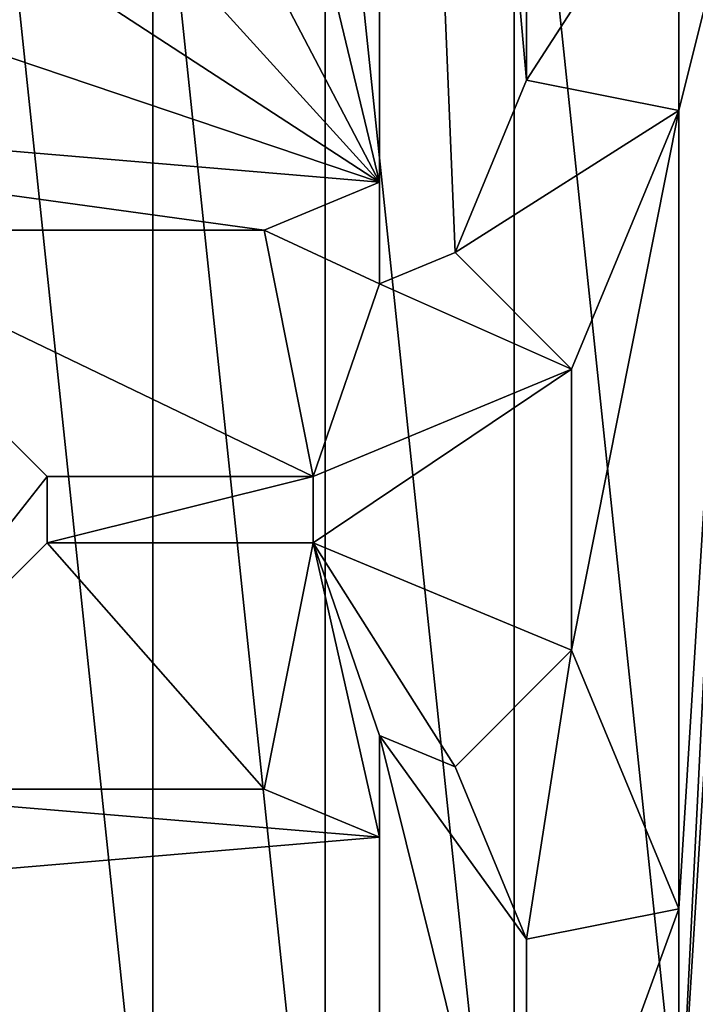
# Model space of a CAD drawing. Header units: inches. Extents: x -9.1 to 9.1, y 0 to 9.5.
# Tile 78 of 238: x -8.6771 to -8.6262, y 8.8348 to 8.9088. Entities that reach past the tile are written whole.
import ezdxf

# ---------------------------------------------------------------- set-up
doc = ezdxf.new("R2010")
doc.units = ezdxf.units.IN
doc.header["$LTSCALE"] = 65.185185
doc.header["$MEASUREMENT"] = 0
for name, color, linetype in [('318', 7, 'CONTINUOUS'), ('332', 7, 'CONTINUOUS'), ('334', 7, 'CONTINUOUS'), ('335', 7, 'CONTINUOUS'), ('339', 7, 'CONTINUOUS'), ('340', 7, 'CONTINUOUS'), ('348', 7, 'CONTINUOUS'), ('349', 7, 'CONTINUOUS'), ('350', 7, 'CONTINUOUS'), ('351', 7, 'CONTINUOUS'), ('352', 7, 'CONTINUOUS'), ('357', 7, 'CONTINUOUS'), ('358', 7, 'CONTINUOUS'), ('441', 7, 'CONTINUOUS'), ('443', 7, 'CONTINUOUS'), ('444', 7, 'CONTINUOUS')]:
    doc.layers.add(name, color=color, linetype=linetype)

msp = doc.modelspace()

# ---------------------------------------------------------------- linework, layer by layer
at = {"layer": '318', "color": 252, "linetype": 'Continuous', "true_color": 0x969696}
for points in [[(-8.625, 8.943563, 6.944), (-8.639878, 8.941999, 6.944), (-8.625, 8.800437, 6.944), (-8.625, 8.943563, 6.944)], [(-8.639878, 8.941999, 6.944), (-8.654106, 8.937376, 6.944), (-8.639879, 8.802001, 6.944), (-8.639878, 8.941999, 6.944)], [(-8.639878, 8.941999, 6.944), (-8.639879, 8.802001, 6.944), (-8.625, 8.800437, 6.944), (-8.639878, 8.941999, 6.944)], [(-8.654106, 8.937376, 6.944), (-8.667063, 8.929896, 6.944), (-8.654106, 8.806624, 6.944), (-8.654106, 8.937376, 6.944)], [(-8.654106, 8.937376, 6.944), (-8.654106, 8.806624, 6.944), (-8.639879, 8.802001, 6.944), (-8.654106, 8.937376, 6.944)], [(-8.667063, 8.929896, 6.944), (-8.67818, 8.919886, 6.944), (-8.667063, 8.814105, 6.944), (-8.667063, 8.929896, 6.944)], [(-8.667063, 8.929896, 6.944), (-8.667063, 8.814105, 6.944), (-8.654106, 8.806624, 6.944), (-8.667063, 8.929896, 6.944)], [(-8.67818, 8.919886, 6.944), (-8.678181, 8.824115, 6.944), (-8.667063, 8.814105, 6.944), (-8.67818, 8.919886, 6.944)]]:
    msp.add_3dface(points, dxfattribs=at)
at = {"layer": '332', "color": 252, "linetype": 'Continuous', "true_color": 0x969696}
for points in [[(-8.65, 8.888977, 6.129), (-8.65, 9.02825, 6.129), (-8.644327, 8.891327, 6.129), (-8.65, 8.888977, 6.129)], [(-8.644327, 8.891327, 6.129), (-8.65, 9.02825, 6.129), (-8.638961, 8.90428, 6.129), (-8.644327, 8.891327, 6.129)], [(-8.638961, 8.90428, 6.129), (-8.65, 9.02825, 6.129), (-8.638961, 8.933461, 6.129), (-8.638961, 8.90428, 6.129)]]:
    msp.add_3dface(points, dxfattribs=at)
at = {"layer": '334', "color": 252, "linetype": 'Continuous', "true_color": 0x969696}
for points in [[(-8.65, 8.855023, 6.129), (-8.65, 8.71575, 6.129), (-8.65, 8.847389, 6.089), (-8.65, 8.855023, 6.129)], [(-8.65, 8.847389, 6.089), (-8.65, 8.71575, 6.129), (-8.65, 8.754633, 6.089), (-8.65, 8.847389, 6.089)]]:
    msp.add_3dface(points, dxfattribs=at)
at = {"layer": '335', "color": 252, "linetype": 'Continuous', "true_color": 0x969696}
for points in [[(-8.6275, 8.822, 6.194), (-8.6275, 8.842, 6.194), (-8.6225, 8.922, 6.194), (-8.6275, 8.822, 6.194)], [(-8.6225, 8.922, 6.194), (-8.6275, 8.842, 6.194), (-8.6275, 8.902, 6.194), (-8.6225, 8.922, 6.194)], [(-8.6225, 8.902, 6.194), (-8.6275, 8.822, 6.194), (-8.6225, 8.922, 6.194), (-8.6225, 8.902, 6.194)], [(-8.6275, 8.922, 6.194), (-8.6225, 8.922, 6.194), (-8.6275, 8.902, 6.194), (-8.6275, 8.922, 6.194)], [(-8.6275, 8.842, 6.194), (-8.635555, 8.861445, 6.194), (-8.6275, 8.902, 6.194), (-8.6275, 8.842, 6.194)], [(-8.6275, 8.902, 6.194), (-8.635555, 8.861445, 6.194), (-8.635555, 8.882555, 6.194), (-8.6275, 8.902, 6.194)], [(-8.6225, 8.842, 6.194), (-8.6275, 8.822, 6.194), (-8.6225, 8.902, 6.194), (-8.6225, 8.842, 6.194)], [(-8.635555, 8.861445, 6.194), (-8.655, 8.8695, 6.194), (-8.635555, 8.882555, 6.194), (-8.635555, 8.861445, 6.194)], [(-8.635555, 8.882555, 6.194), (-8.655, 8.8695, 6.194), (-8.655, 8.8745, 6.194), (-8.635555, 8.882555, 6.194)], [(-8.675, 8.8695, 6.194), (-8.675, 8.8745, 6.194), (-8.655, 8.8745, 6.194), (-8.675, 8.8695, 6.194)], [(-8.655, 8.8695, 6.194), (-8.675, 8.8695, 6.194), (-8.655, 8.8745, 6.194), (-8.655, 8.8695, 6.194)], [(-8.6225, 8.822, 6.194), (-8.6275, 8.822, 6.194), (-8.6225, 8.842, 6.194), (-8.6225, 8.822, 6.194)]]:
    msp.add_3dface(points, dxfattribs=at)
at = {"layer": '339', "color": 252, "linetype": 'Continuous', "true_color": 0x969696}
for points in [[(-8.655, 8.8745, 6.194), (-8.675, 8.8745, 6.194), (-8.693514, 8.893014, 6.089), (-8.655, 8.8745, 6.194)], [(-8.658683, 8.893014, 6.089), (-8.655, 8.8745, 6.194), (-8.693514, 8.893014, 6.089), (-8.658683, 8.893014, 6.089)]]:
    msp.add_3dface(points, dxfattribs=at)
at = {"layer": '340', "color": 252, "linetype": 'Continuous', "true_color": 0x969696}
for points in [[(-8.638961, 8.90428, 6.129), (-8.638961, 8.933461, 6.129), (-8.6275, 8.922, 6.194), (-8.638961, 8.90428, 6.129)], [(-8.638961, 8.90428, 6.129), (-8.6275, 8.922, 6.194), (-8.6275, 8.902, 6.194), (-8.638961, 8.90428, 6.129)]]:
    msp.add_3dface(points, dxfattribs=at)
at = {"layer": '348', "color": 252, "linetype": 'Continuous', "true_color": 0x969696}
for points in [[(-8.6275, 8.842, 6.194), (-8.6275, 8.822, 6.194), (-8.638961, 8.810539, 6.129), (-8.6275, 8.842, 6.194)], [(-8.6275, 8.842, 6.194), (-8.638961, 8.810539, 6.129), (-8.638961, 8.83972, 6.129), (-8.6275, 8.842, 6.194)]]:
    msp.add_3dface(points, dxfattribs=at)
at = {"layer": '349', "color": 252, "linetype": 'Continuous', "true_color": 0x969696}
for points in [[(-8.693514, 8.850986, 6.089), (-8.675, 8.8695, 6.194), (-8.658683, 8.850986, 6.089), (-8.693514, 8.850986, 6.089)], [(-8.675, 8.8695, 6.194), (-8.655, 8.8695, 6.194), (-8.658683, 8.850986, 6.089), (-8.675, 8.8695, 6.194)]]:
    msp.add_3dface(points, dxfattribs=at)
at = {"layer": '350', "color": 252, "linetype": 'Continuous', "true_color": 0x969696}
for points in [[(-8.693514, 8.893014, 6.089), (-8.675, 8.8745, 6.194), (-8.693514, 8.850986, 6.089), (-8.693514, 8.893014, 6.089)], [(-8.675, 8.8745, 6.194), (-8.675, 8.8695, 6.194), (-8.693514, 8.850986, 6.089), (-8.675, 8.8745, 6.194)]]:
    msp.add_3dface(points, dxfattribs=at)
at = {"layer": '351', "color": 252, "linetype": 'Continuous', "true_color": 0x969696}
for points in [[(-8.65, 8.888977, 6.129), (-8.658683, 8.893014, 6.089), (-8.65, 8.896611, 6.089), (-8.65, 8.888977, 6.129)], [(-8.65, 8.888977, 6.129), (-8.655, 8.8745, 6.194), (-8.658683, 8.893014, 6.089), (-8.65, 8.888977, 6.129)], [(-8.65, 8.888977, 6.129), (-8.644327, 8.891327, 6.129), (-8.635555, 8.882555, 6.194), (-8.65, 8.888977, 6.129)], [(-8.65, 8.888977, 6.129), (-8.635555, 8.882555, 6.194), (-8.655, 8.8745, 6.194), (-8.65, 8.888977, 6.129)]]:
    msp.add_3dface(points, dxfattribs=at)
at = {"layer": '352', "color": 252, "linetype": 'Continuous', "true_color": 0x969696}
for points in [[(-8.644327, 8.891327, 6.129), (-8.638961, 8.90428, 6.129), (-8.6275, 8.902, 6.194), (-8.644327, 8.891327, 6.129)], [(-8.644327, 8.891327, 6.129), (-8.6275, 8.902, 6.194), (-8.635555, 8.882555, 6.194), (-8.644327, 8.891327, 6.129)]]:
    msp.add_3dface(points, dxfattribs=at)
at = {"layer": '357', "color": 252, "linetype": 'Continuous', "true_color": 0x969696}
for points in [[(-8.635555, 8.861445, 6.194), (-8.638961, 8.83972, 6.129), (-8.644327, 8.852673, 6.129), (-8.635555, 8.861445, 6.194)], [(-8.635555, 8.861445, 6.194), (-8.6275, 8.842, 6.194), (-8.638961, 8.83972, 6.129), (-8.635555, 8.861445, 6.194)]]:
    msp.add_3dface(points, dxfattribs=at)
at = {"layer": '358', "color": 252, "linetype": 'Continuous', "true_color": 0x969696}
for points in [[(-8.655, 8.8695, 6.194), (-8.65, 8.847389, 6.089), (-8.658683, 8.850986, 6.089), (-8.655, 8.8695, 6.194)], [(-8.65, 8.855023, 6.129), (-8.65, 8.847389, 6.089), (-8.655, 8.8695, 6.194), (-8.65, 8.855023, 6.129)], [(-8.65, 8.855023, 6.129), (-8.655, 8.8695, 6.194), (-8.644327, 8.852673, 6.129), (-8.65, 8.855023, 6.129)], [(-8.655, 8.8695, 6.194), (-8.635555, 8.861445, 6.194), (-8.644327, 8.852673, 6.129), (-8.655, 8.8695, 6.194)]]:
    msp.add_3dface(points, dxfattribs=at)
at = {"layer": '441', "color": 252, "linetype": 'Continuous', "true_color": 0x969696}
for points in [[(-8.65, 8.71575, 6.129), (-8.65, 8.855023, 6.129), (-8.638961, 8.810539, 6.129), (-8.65, 8.71575, 6.129)], [(-8.638961, 8.810539, 6.129), (-8.65, 8.855023, 6.129), (-8.638961, 8.83972, 6.129), (-8.638961, 8.810539, 6.129)], [(-8.638961, 8.83972, 6.129), (-8.65, 8.855023, 6.129), (-8.644327, 8.852673, 6.129), (-8.638961, 8.83972, 6.129)]]:
    msp.add_3dface(points, dxfattribs=at)
at = {"layer": '443', "color": 252, "linetype": 'Continuous', "true_color": 0x969696}
for points in [[(-8.65, 9.02825, 6.129), (-8.65, 8.888977, 6.129), (-8.65, 8.989367, 6.089), (-8.65, 9.02825, 6.129)], [(-8.65, 8.888977, 6.129), (-8.65, 8.896611, 6.089), (-8.65, 8.989367, 6.089), (-8.65, 8.888977, 6.129)]]:
    msp.add_3dface(points, dxfattribs=at)
at = {"layer": '444', "color": 252, "linetype": 'Continuous', "true_color": 0x969696}
for points in [[(-8.65, 8.896611, 6.089), (-8.67077, 8.982929, 6.089), (-8.65, 8.989367, 6.089), (-8.65, 8.896611, 6.089)], [(-8.65, 8.896611, 6.089), (-8.690037, 8.972847, 6.089), (-8.67077, 8.982929, 6.089), (-8.65, 8.896611, 6.089)], [(-8.65, 8.896611, 6.089), (-8.707168, 8.959455, 6.089), (-8.690037, 8.972847, 6.089), (-8.65, 8.896611, 6.089)], [(-8.65, 8.896611, 6.089), (-8.721602, 8.943191, 6.089), (-8.707168, 8.959455, 6.089), (-8.65, 8.896611, 6.089)], [(-8.65, 8.896611, 6.089), (-8.732863, 8.924589, 6.089), (-8.721602, 8.943191, 6.089), (-8.65, 8.896611, 6.089)], [(-8.65, 8.896611, 6.089), (-8.740582, 8.904261, 6.089), (-8.732863, 8.924589, 6.089), (-8.65, 8.896611, 6.089)], [(-8.658683, 8.893014, 6.089), (-8.693514, 8.893014, 6.089), (-8.740582, 8.904261, 6.089), (-8.658683, 8.893014, 6.089)], [(-8.65, 8.896611, 6.089), (-8.658683, 8.893014, 6.089), (-8.740582, 8.904261, 6.089), (-8.65, 8.896611, 6.089)], [(-8.693514, 8.850986, 6.089), (-8.65, 8.847389, 6.089), (-8.740582, 8.839739, 6.089), (-8.693514, 8.850986, 6.089)], [(-8.65, 8.847389, 6.089), (-8.693514, 8.850986, 6.089), (-8.658683, 8.850986, 6.089), (-8.65, 8.847389, 6.089)], [(-8.65, 8.847389, 6.089), (-8.65, 8.754633, 6.089), (-8.740582, 8.839739, 6.089), (-8.65, 8.847389, 6.089)], [(-8.65, 8.754633, 6.089), (-8.732863, 8.819411, 6.089), (-8.740582, 8.839739, 6.089), (-8.65, 8.754633, 6.089)]]:
    msp.add_3dface(points, dxfattribs=at)

doc.saveas('drawing.dxf')
